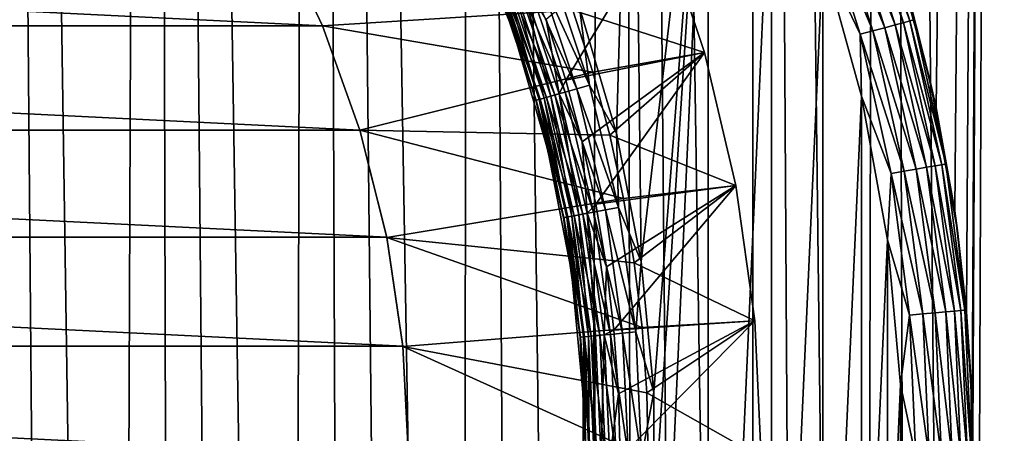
# Model space of a CAD drawing. Header units: metres. Extents: x -30 to 30, y -95 to 0.
# Tile 39 of 57: x 5.2 to 12.2, y -46.8 to -43.9. Entities that reach past the tile are written whole.
import ezdxf

# ---------------------------------------------------------------- set-up
doc = ezdxf.new("R2010")
doc.units = ezdxf.units.M
doc.layers.add('solid_122542', color=7, linetype='CONTINUOUS')

msp = doc.modelspace()

# ---------------------------------------------------------------- linework, layer by layer
at = {"layer": 'solid_122542'}
for points in [[(5.930503, -69.922119, 14.590807), (6.172322, -7, 14.489898), (4.988686, -7, 14.938963)], [(5.523729, -69.904449, 14.749607), (5.930503, -69.922119, 14.590807), (4.988686, -7, 14.938963)], [(5.117666, -69.900314, 14.895369), (5.523729, -69.904449, 14.749607), (4.988686, -7, 14.938963)], [(5.930503, -69.922119, 14.590807), (6.338662, -69.953957, 14.418179), (6.172322, -7, 14.489898)], [(7.160197, -70.061905, 14.028332), (7.320493, -7, 13.945159), (6.172322, -7, 14.489898)], [(6.748802, -70.00061, 14.230818), (7.160197, -70.061905, 14.028332), (6.172322, -7, 14.489898)], [(6.338662, -69.953957, 14.418179), (6.748802, -70.00061, 14.230818), (6.172322, -7, 14.489898)], [(7.160197, -70.061905, 14.028332), (7.571331, -70.137291, 13.810773), (7.320493, -7, 13.945159)], [(8.394917, -70.334229, 13.326209), (8.416615, -7, 13.312312), (7.320493, -7, 13.945159)], [(7.98275, -70.227737, 13.577121), (8.394917, -70.334229, 13.326209), (7.320493, -7, 13.945159)], [(7.571331, -70.137291, 13.810773), (7.98275, -70.227737, 13.577121), (7.320493, -7, 13.945159)], [(8.394917, -70.334229, 13.326209), (8.808243, -70.457664, 13.056698), (8.416615, -7, 13.312312)], [(9.22201, -70.597878, 12.767813), (9.462458, -7, 12.590337), (8.416615, -7, 13.312312)], [(8.808243, -70.457664, 13.056698), (9.22201, -70.597878, 12.767813), (8.416615, -7, 13.312312)], [(9.22201, -70.597878, 12.767813), (9.633485, -70.754005, 12.460276), (9.462458, -7, 12.590337)], [(10.438838, -71.11071, 11.793776), (10.443178, -7, 11.78981), (9.462458, -7, 12.590337)], [(10.039922, -70.925217, 12.135175), (10.438838, -71.11071, 11.793776), (9.462458, -7, 12.590337)], [(9.633485, -70.754005, 12.460276), (10.039922, -70.925217, 12.135175), (9.462458, -7, 12.590337)], [(10.438838, -71.11071, 11.793776), (10.830075, -71.310776, 11.435557), (10.443178, -7, 11.78981)], [(11.213313, -71.525681, 11.060022), (11.359247, -7, 10.909645), (10.443178, -7, 11.78981)], [(10.830075, -71.310776, 11.435557), (11.213313, -71.525681, 11.060022), (10.443178, -7, 11.78981)], [(11.213313, -71.525681, 11.060022), (11.58767, -71.755424, 10.667164), (11.359247, -7, 10.909645)], [(11.952314, -72, 10.256993), (12.199476, -7, 9.961647), (11.359247, -7, 10.909645)], [(11.58767, -71.755424, 10.667164), (11.952314, -72, 10.256993), (11.359247, -7, 10.909645)], [(11.740466, -44.51709, -10.49876), (11.553981, -43.762177, -10.703645), (12.199476, -7, -9.961647)], [(11.871938, -45.250408, -10.34986), (11.740466, -44.51709, -10.49876), (12.199476, -7, -9.961647)], [(11.954741, -45.965488, -10.254105), (11.871938, -45.250408, -10.34986), (12.199476, -7, -9.961647)], [(11.952313, -72, -10.256993), (11.997599, -47.324348, -10.203927), (12.199476, -7, -9.961647)], [(12.724573, -72, -9.281255), (11.952313, -72, -10.256993), (12.199476, -7, -9.961647)], [(11.952314, -72, 10.256993), (12.724576, -72, 9.28125), (12.199476, -7, 9.961647)], [(11.997039, -46.655647, -10.204585), (11.954741, -45.965488, -10.254105), (12.199476, -7, -9.961647)], [(11.997599, -47.324348, -10.203927), (11.997039, -46.655647, -10.204585), (12.199476, -7, -9.961647)], [(12.724573, -72, -9.281255), (12.199476, -7, -9.961647), (12.96187, -7, -8.946608)], [(12.724576, -72, 9.28125), (12.96187, -7, 8.946608), (12.199476, -7, 9.961647)], [(9.594055, -40.659794, -23), (9.474798, -44.700493, -23), (9.212224, -43.8074, -23)], [(9.594055, -40.659794, -23), (9.650209, -45.610111, -23), (9.474798, -44.700493, -23)], [(9.594055, -40.659794, -23), (10.125227, -41.54771, -23), (9.650209, -45.610111, -23)], [(10.125227, -41.54771, -23), (9.59406, -53.340199, -23), (9.738808, -47.463188, -23)], [(10.125227, -41.54771, -23), (10.125231, -52.452282, -23), (9.59406, -53.340199, -23)], [(10.125227, -41.54771, -23), (9.73881, -46.536846, -23), (9.650209, -45.610111, -23)], [(10.125227, -41.54771, -23), (9.738808, -47.463188, -23), (9.73881, -46.536846, -23)], [(10.125227, -41.54771, -23), (10.572568, -42.476128, -23), (10.125231, -52.452282, -23)], [(10.572568, -42.476128, -23), (10.572572, -51.523865, -23), (10.125231, -52.452282, -23)], [(10.572568, -42.476128, -23), (10.936529, -43.444809, -23), (10.572572, -51.523865, -23)], [(11.197025, -42.924618, -22.777948), (11.240511, -42.908787, -22.691433), (11.55431, -43.904034, -22.691433)], [(11.240511, -42.908787, -22.691433), (11.267283, -42.899044, -22.597546), (11.58183, -43.89666, -22.597546)], [(11.55431, -43.904034, -22.691433), (11.240511, -42.908787, -22.691433), (11.58183, -43.89666, -22.597546)], [(11.58183, -43.89666, -22.597546), (11.267283, -42.899044, -22.597546), (11.412678, -43.291798, -22.5)], [(10.985842, -43.00148, -22.962128), (11.067191, -42.97187, -22.915953), (11.376151, -43.951771, -22.915953)], [(11.067191, -42.97187, -22.915953), (11.138501, -42.945919, -22.853762), (11.449452, -43.932129, -22.853762)], [(11.376151, -43.951771, -22.915953), (11.067191, -42.97187, -22.915953), (11.449452, -43.932129, -22.853762)], [(11.138501, -42.945919, -22.853762), (11.197025, -42.924618, -22.777948), (11.50961, -43.916008, -22.777948)], [(11.449452, -43.932129, -22.853762), (11.138501, -42.945919, -22.853762), (11.50961, -43.916008, -22.777948)], [(11.50961, -43.916008, -22.777948), (11.197025, -42.924618, -22.777948), (11.55431, -43.904034, -22.691433)], [(10.897585, -43.033604, -22.990507), (10.985842, -43.00148, -22.962128), (11.292531, -43.974174, -22.962128)], [(11.20181, -43.998486, -22.990507), (10.936529, -43.444809, -23), (10.897585, -43.033604, -22.990507)], [(11.20181, -43.998486, -22.990507), (10.897585, -43.033604, -22.990507), (11.292531, -43.974174, -22.962128)], [(11.292531, -43.974174, -22.962128), (10.985842, -43.00148, -22.962128), (11.376151, -43.951771, -22.915953)], [(8.741258, -43.974621, -23.5), (8.741254, -43.974609, -24.211325), (8.414092, -43.157402, -24.211325)], [(8.632395, -43.655792, -24.297806), (8.414092, -43.157402, -24.211325), (8.741254, -43.974609, -24.211325)], [(8.414097, -43.157413, -23.5), (8.741258, -43.974621, -23.5), (8.414092, -43.157402, -24.211325)], [(8.634327, -43.655045, -23.402454), (8.741258, -43.974621, -23.5), (8.414097, -43.157413, -23.5)], [(-7.390248, -43.937325, -0.79), (-7.055893, -43.230175, -0.79), (7.390248, -43.937325, -0.79)], [(-7.055893, -43.230175, -0.79), (7.055893, -43.230175, -0.79), (7.390248, -43.937325, -0.79)], [(9.16589, -43.826389, -33), (7.390588, -43.93763, -33), (7.055521, -43.229729, -33)], [(7.055893, -43.230175, -0.79), (7.055521, -43.229729, -33), (7.390588, -43.93763, -33)], [(7.055893, -43.230175, -0.79), (7.390588, -43.93763, -33), (7.390248, -43.937325, -0.79)], [(8.977482, -43.89278, -24.644337), (9.115161, -44.323467, -24.644337), (9.790958, -43.206963, -25.221687)], [(9.115161, -44.323467, -24.644337), (10.099169, -44.126537, -25.221687), (9.790958, -43.206963, -25.221687)], [(10.099126, -44.126389, -32.200001), (9.16589, -43.826389, -33), (9.790884, -43.206772, -32.200001)], [(10.099126, -44.126389, -32.200001), (9.790884, -43.206772, -32.200001), (9.790958, -43.206963, -25.221687)], [(10.099126, -44.126389, -32.200001), (9.790958, -43.206963, -25.221687), (10.099169, -44.126537, -25.221687)], [(11.699135, -44.32975, -22.5), (11.412678, -43.291798, -22.5), (11.553981, -43.762177, -10.703645)], [(11.58183, -43.89666, -22.597546), (11.412678, -43.291798, -22.5), (11.699135, -44.32975, -22.5)], [(10.936529, -43.444809, -23), (10.936531, -50.555183, -23), (10.572572, -51.523865, -23)], [(10.936529, -43.444809, -23), (11.210788, -44.438084, -23), (10.936531, -50.555183, -23)], [(11.20181, -43.998486, -22.990507), (11.210788, -44.438084, -23), (10.936529, -43.444809, -23)], [(8.832882, -43.578125, -23.084047), (8.913607, -43.546852, -23.037872), (9.194199, -44.384026, -23.037872)], [(8.913607, -43.546852, -23.037872), (9.001184, -43.512924, -23.009493), (9.284534, -44.358322, -23.009493)], [(9.194199, -44.384026, -23.037872), (8.913607, -43.546852, -23.037872), (9.284534, -44.358322, -23.009493)], [(9.284534, -44.358322, -23.009493), (9.001184, -43.512924, -23.009493), (9.212224, -43.8074, -23)], [(8.734394, -43.616276, -24.532652), (8.687751, -43.634346, -24.461174), (8.961233, -44.45031, -24.461174)], [(8.704045, -43.628036, -23.222052), (8.76212, -43.605537, -23.146238), (9.037944, -44.428482, -23.146238)], [(8.791913, -43.593994, -24.594347), (8.734394, -43.616276, -24.532652), (9.009345, -44.436619, -24.532652)], [(9.009345, -44.436619, -24.532652), (8.734394, -43.616276, -24.532652), (8.961233, -44.45031, -24.461174)], [(8.76212, -43.605537, -23.146238), (8.832882, -43.578125, -23.084047), (9.110933, -44.407715, -23.084047)], [(9.037944, -44.428482, -23.146238), (8.76212, -43.605537, -23.146238), (9.110933, -44.407715, -23.084047)], [(9.068675, -44.419739, -24.594347), (8.977482, -43.89278, -24.644337), (8.791913, -43.593994, -24.594347)], [(9.068675, -44.419739, -24.594347), (8.791913, -43.593994, -24.594347), (9.009345, -44.436619, -24.532652)], [(9.110933, -44.407715, -23.084047), (8.832882, -43.578125, -23.084047), (9.194199, -44.384026, -23.037872)], [(8.653402, -43.647655, -24.38209), (8.632395, -43.655792, -24.297806), (8.904135, -44.466557, -24.297806)], [(8.904135, -44.466557, -24.297806), (8.632395, -43.655792, -24.297806), (8.741254, -43.974609, -24.211325)], [(8.634327, -43.655045, -23.402454), (8.660893, -43.644753, -23.308567), (8.933531, -44.458191, -23.308567)], [(8.906128, -44.465988, -23.402454), (8.741258, -43.974621, -23.5), (8.634327, -43.655045, -23.402454)], [(8.906128, -44.465988, -23.402454), (8.634327, -43.655045, -23.402454), (8.933531, -44.458191, -23.308567)], [(8.687751, -43.634346, -24.461174), (8.653402, -43.647655, -24.38209), (8.925804, -44.460388, -24.38209)], [(8.925804, -44.460388, -24.38209), (8.653402, -43.647655, -24.38209), (8.904135, -44.466557, -24.297806)], [(8.660893, -43.644753, -23.308567), (8.704045, -43.628036, -23.222052), (8.978041, -44.445526, -23.222052)], [(8.933531, -44.458191, -23.308567), (8.660893, -43.644753, -23.308567), (8.978041, -44.445526, -23.222052)], [(8.961233, -44.45031, -24.461174), (8.687751, -43.634346, -24.461174), (8.925804, -44.460388, -24.38209)], [(8.978041, -44.445526, -23.222052), (8.704045, -43.628036, -23.222052), (9.037944, -44.428482, -23.146238)], [(9.16589, -43.826389, -33), (9.3068, -44.26741, -33), (7.390588, -43.93763, -33)], [(10.099126, -44.126389, -32.200001), (9.3068, -44.26741, -33), (9.16589, -43.826389, -33)], [(9.284534, -44.358322, -23.009493), (9.212224, -43.8074, -23), (9.474798, -44.700493, -23)], [(11.699135, -44.32975, -22.5), (11.553981, -43.762177, -10.703645), (11.740466, -44.51709, -10.49876)], [(9.068675, -44.419739, -24.594347), (9.115161, -44.323467, -24.644337), (8.977482, -43.89278, -24.644337)], [(11.55431, -43.904034, -22.691433), (11.58183, -43.89666, -22.597546), (11.808231, -44.917889, -22.597546)], [(11.808231, -44.917889, -22.597546), (11.58183, -43.89666, -22.597546), (11.699135, -44.32975, -22.5)], [(-7.655542, -44.678989, -0.79), (-7.390248, -43.937325, -0.79), (7.655542, -44.678989, -0.79)], [(-7.390248, -43.937325, -0.79), (7.390248, -43.937325, -0.79), (7.655542, -44.678989, -0.79)], [(7.390248, -43.937325, -0.79), (7.390588, -43.93763, -33), (7.655364, -44.678352, -33)], [(7.390248, -43.937325, -0.79), (7.655364, -44.678352, -33), (7.655542, -44.678989, -0.79)], [(9.3068, -44.26741, -33), (7.655364, -44.678352, -33), (7.390588, -43.93763, -33)], [(11.292531, -43.974174, -22.962128), (11.376151, -43.951771, -22.915953), (11.598533, -44.954865, -22.915953)], [(11.376151, -43.951771, -22.915953), (11.449452, -43.932129, -22.853762), (11.673266, -44.941689, -22.853762)], [(11.598533, -44.954865, -22.915953), (11.376151, -43.951771, -22.915953), (11.673266, -44.941689, -22.853762)], [(11.449452, -43.932129, -22.853762), (11.50961, -43.916008, -22.777948), (11.734601, -44.930874, -22.777948)], [(11.673266, -44.941689, -22.853762), (11.449452, -43.932129, -22.853762), (11.734601, -44.930874, -22.777948)], [(11.50961, -43.916008, -22.777948), (11.55431, -43.904034, -22.691433), (11.780174, -44.922836, -22.691433)], [(11.734601, -44.930874, -22.777948), (11.50961, -43.916008, -22.777948), (11.780174, -44.922836, -22.691433)], [(11.780174, -44.922836, -22.691433), (11.55431, -43.904034, -22.691433), (11.808231, -44.917889, -22.597546)], [(8.989257, -44.819229, -23.5), (8.989254, -44.819218, -24.211325), (8.741254, -43.974609, -24.211325)], [(8.904135, -44.466557, -24.297806), (8.741254, -43.974609, -24.211325), (8.989254, -44.819218, -24.211325)], [(8.741258, -43.974621, -23.5), (8.989257, -44.819229, -23.5), (8.741254, -43.974609, -24.211325)], [(8.906128, -44.465988, -23.402454), (8.989257, -44.819229, -23.5), (8.741258, -43.974621, -23.5)], [(11.20181, -43.998486, -22.990507), (11.292531, -43.974174, -22.962128), (11.513277, -44.969898, -22.962128)], [(11.420783, -44.986206, -22.990507), (11.210788, -44.438084, -23), (11.20181, -43.998486, -22.990507)], [(11.420783, -44.986206, -22.990507), (11.20181, -43.998486, -22.990507), (11.513277, -44.969898, -22.962128)], [(11.513277, -44.969898, -22.962128), (11.292531, -43.974174, -22.962128), (11.598533, -44.954865, -22.915953)], [(9.115161, -44.323467, -24.644337), (9.232192, -44.760216, -24.644337), (10.099169, -44.126537, -25.221687)], [(9.232192, -44.760216, -24.644337), (9.328308, -45.202038, -24.644337), (10.099169, -44.126537, -25.221687)], [(10.099126, -44.126389, -32.200001), (9.426675, -44.714199, -33), (9.3068, -44.26741, -33)], [(9.328308, -45.202038, -24.644337), (10.321218, -45.070629, -25.221687), (10.099169, -44.126537, -25.221687)], [(10.321198, -45.070526, -32.200001), (9.426675, -44.714199, -33), (10.099126, -44.126389, -32.200001)], [(10.321198, -45.070526, -32.200001), (10.099126, -44.126389, -32.200001), (10.099169, -44.126537, -25.221687)], [(10.321198, -45.070526, -32.200001), (10.099169, -44.126537, -25.221687), (10.321218, -45.070629, -25.221687)], [(9.3068, -44.26741, -33), (9.426675, -44.714199, -33), (7.655364, -44.678352, -33)], [(9.068675, -44.419739, -24.594347), (9.232192, -44.760216, -24.644337), (9.115161, -44.323467, -24.644337)], [(9.110933, -44.407715, -23.084047), (9.194199, -44.384026, -23.037872), (9.39635, -45.243519, -23.037872)], [(9.194199, -44.384026, -23.037872), (9.284534, -44.358322, -23.009493), (9.488671, -45.226261, -23.009493)], [(9.39635, -45.243519, -23.037872), (9.194199, -44.384026, -23.037872), (9.488671, -45.226261, -23.009493)], [(9.488671, -45.226261, -23.009493), (9.284534, -44.358322, -23.009493), (9.474798, -44.700493, -23)], [(11.699135, -44.32975, -22.5), (11.740466, -44.51709, -10.49876), (11.871938, -45.250408, -10.34986)], [(11.891397, -45.389202, -22.5), (11.699135, -44.32975, -22.5), (11.871938, -45.250408, -10.34986)], [(11.808231, -44.917889, -22.597546), (11.699135, -44.32975, -22.5), (11.891397, -45.389202, -22.5)], [(8.961233, -44.45031, -24.461174), (8.925804, -44.460388, -24.38209), (9.122053, -45.294792, -24.38209)], [(8.933531, -44.458191, -23.308567), (8.978041, -44.445526, -23.222052), (9.175439, -45.284813, -23.222052)], [(9.009345, -44.436619, -24.532652), (8.961233, -44.45031, -24.461174), (9.158262, -45.288025, -24.461174)], [(9.158262, -45.288025, -24.461174), (8.961233, -44.45031, -24.461174), (9.122053, -45.294792, -24.38209)], [(8.978041, -44.445526, -23.222052), (9.037944, -44.428482, -23.146238), (9.236659, -45.273369, -23.146238)], [(9.175439, -45.284813, -23.222052), (8.978041, -44.445526, -23.222052), (9.236659, -45.273369, -23.146238)], [(9.068675, -44.419739, -24.594347), (9.009345, -44.436619, -24.532652), (9.207432, -45.278831, -24.532652)], [(9.207432, -45.278831, -24.532652), (9.009345, -44.436619, -24.532652), (9.158262, -45.288025, -24.461174)], [(9.037944, -44.428482, -23.146238), (9.110933, -44.407715, -23.084047), (9.311254, -45.259426, -23.084047)], [(9.236659, -45.273369, -23.146238), (9.037944, -44.428482, -23.146238), (9.311254, -45.259426, -23.084047)], [(9.268066, -45.267498, -24.594347), (9.232192, -44.760216, -24.644337), (9.068675, -44.419739, -24.594347)], [(9.268066, -45.267498, -24.594347), (9.068675, -44.419739, -24.594347), (9.207432, -45.278831, -24.532652)], [(9.311254, -45.259426, -23.084047), (9.110933, -44.407715, -23.084047), (9.39635, -45.243519, -23.037872)], [(11.210788, -44.438084, -23), (11.21079, -49.561909, -23), (10.936531, -50.555183, -23)], [(11.210788, -44.438084, -23), (11.395763, -45.456306, -23), (11.21079, -49.561909, -23)], [(11.420783, -44.986206, -22.990507), (11.395763, -45.456306, -23), (11.210788, -44.438084, -23)], [(8.925804, -44.460388, -24.38209), (8.904135, -44.466557, -24.297806), (9.099909, -45.298931, -24.297806)], [(9.099909, -45.298931, -24.297806), (8.904135, -44.466557, -24.297806), (8.989254, -44.819218, -24.211325)], [(8.906128, -44.465988, -23.402454), (8.933531, -44.458191, -23.308567), (9.129951, -45.293316, -23.308567)], [(9.101945, -45.298553, -23.402454), (8.989257, -44.819229, -23.5), (8.906128, -44.465988, -23.402454)], [(9.101945, -45.298553, -23.402454), (8.906128, -44.465988, -23.402454), (9.129951, -45.293316, -23.308567)], [(9.122053, -45.294792, -24.38209), (8.925804, -44.460388, -24.38209), (9.099909, -45.298931, -24.297806)], [(9.129951, -45.293316, -23.308567), (8.933531, -44.458191, -23.308567), (9.175439, -45.284813, -23.222052)], [(-7.845883, -45.437473, -0.79), (-7.655542, -44.678989, -0.79), (7.845883, -45.437473, -0.79)], [(-7.655542, -44.678989, -0.79), (7.655542, -44.678989, -0.79), (7.845883, -45.437473, -0.79)], [(9.524621, -45.163834, -33), (7.846127, -45.438534, -33), (7.655364, -44.678352, -33)], [(7.655542, -44.678989, -0.79), (7.655364, -44.678352, -33), (7.846127, -45.438534, -33)], [(9.426675, -44.714199, -33), (9.524621, -45.163834, -33), (7.655364, -44.678352, -33)], [(7.655542, -44.678989, -0.79), (7.846127, -45.438534, -33), (7.845883, -45.437473, -0.79)], [(10.321198, -45.070526, -32.200001), (9.524621, -45.163834, -33), (9.426675, -44.714199, -33)], [(9.488671, -45.226261, -23.009493), (9.474798, -44.700493, -23), (9.650209, -45.610111, -23)], [(9.268066, -45.267498, -24.594347), (9.328308, -45.202038, -24.644337), (9.232192, -44.760216, -24.644337)], [(9.155849, -45.68359, -23.5), (9.155847, -45.683575, -24.211325), (8.989254, -44.819218, -24.211325)], [(9.099909, -45.298931, -24.297806), (8.989254, -44.819218, -24.211325), (9.155847, -45.683575, -24.211325)], [(8.989257, -44.819229, -23.5), (9.155849, -45.68359, -23.5), (8.989254, -44.819218, -24.211325)], [(9.101945, -45.298553, -23.402454), (9.155849, -45.68359, -23.5), (8.989257, -44.819229, -23.5)], [(11.598533, -44.954865, -22.915953), (11.673266, -44.941689, -22.853762), (11.80824, -45.966911, -22.853762)], [(11.673266, -44.941689, -22.853762), (11.734601, -44.930874, -22.777948), (11.870283, -45.961483, -22.777948)], [(11.80824, -45.966911, -22.853762), (11.673266, -44.941689, -22.853762), (11.870283, -45.961483, -22.777948)], [(11.734601, -44.930874, -22.777948), (11.780174, -44.922836, -22.691433), (11.916384, -45.957451, -22.691433)], [(11.870283, -45.961483, -22.777948), (11.734601, -44.930874, -22.777948), (11.916384, -45.957451, -22.691433)], [(11.780174, -44.922836, -22.691433), (11.808231, -44.917889, -22.597546), (11.944766, -45.954967, -22.597546)], [(11.916384, -45.957451, -22.691433), (11.780174, -44.922836, -22.691433), (11.944766, -45.954967, -22.597546)], [(11.944766, -45.954967, -22.597546), (11.808231, -44.917889, -22.597546), (11.891397, -45.389202, -22.5)], [(11.552837, -45.989258, -22.990507), (11.395763, -45.456306, -23), (11.420783, -44.986206, -22.990507)], [(11.420783, -44.986206, -22.990507), (11.513277, -44.969898, -22.962128), (11.6464, -45.981071, -22.962128)], [(11.552837, -45.989258, -22.990507), (11.420783, -44.986206, -22.990507), (11.6464, -45.981071, -22.962128)], [(11.513277, -44.969898, -22.962128), (11.598533, -44.954865, -22.915953), (11.732642, -45.973526, -22.915953)], [(11.6464, -45.981071, -22.962128), (11.513277, -44.969898, -22.962128), (11.732642, -45.973526, -22.915953)], [(11.732642, -45.973526, -22.915953), (11.598533, -44.954865, -22.915953), (11.80824, -45.966911, -22.853762)], [(9.328308, -45.202038, -24.644337), (9.403294, -45.647938, -24.644337), (10.321218, -45.070629, -25.221687)], [(9.403294, -45.647938, -24.644337), (9.456976, -46.096897, -24.644337), (10.321218, -45.070629, -25.221687)], [(9.456976, -46.096897, -24.644337), (10.455209, -46.031181, -25.221687), (10.321218, -45.070629, -25.221687)], [(10.321198, -45.070526, -32.200001), (9.60089, -45.618404, -33), (9.524621, -45.163834, -33)], [(10.455204, -46.031128, -32.200001), (9.60089, -45.618404, -33), (10.321198, -45.070526, -32.200001)], [(10.455204, -46.031128, -32.200001), (10.321198, -45.070526, -32.200001), (10.321218, -45.070629, -25.221687)], [(10.455204, -46.031128, -32.200001), (10.321218, -45.070629, -25.221687), (10.455209, -46.031181, -25.221687)], [(9.524621, -45.163834, -33), (9.60089, -45.618404, -33), (7.846127, -45.438534, -33)], [(9.268066, -45.267498, -24.594347), (9.403294, -45.647938, -24.644337), (9.328308, -45.202038, -24.644337)], [(9.122053, -45.294792, -24.38209), (9.099909, -45.298931, -24.297806), (9.218044, -46.145821, -24.297806)], [(9.101945, -45.298553, -23.402454), (9.129951, -45.293316, -23.308567), (9.248476, -46.143002, -23.308567)], [(9.158262, -45.288025, -24.461174), (9.122053, -45.294792, -24.38209), (9.240478, -46.143745, -24.38209)], [(9.240478, -46.143745, -24.38209), (9.122053, -45.294792, -24.38209), (9.218044, -46.145821, -24.297806)], [(9.129951, -45.293316, -23.308567), (9.175439, -45.284813, -23.222052), (9.294556, -46.138733, -23.222052)], [(9.248476, -46.143002, -23.308567), (9.129951, -45.293316, -23.308567), (9.294556, -46.138733, -23.222052)], [(9.207432, -45.278831, -24.532652), (9.158262, -45.288025, -24.461174), (9.277156, -46.140347, -24.461174)], [(9.277156, -46.140347, -24.461174), (9.158262, -45.288025, -24.461174), (9.240478, -46.143745, -24.38209)], [(9.175439, -45.284813, -23.222052), (9.236659, -45.273369, -23.146238), (9.35657, -46.132984, -23.146238)], [(9.294556, -46.138733, -23.222052), (9.175439, -45.284813, -23.222052), (9.35657, -46.132984, -23.146238)], [(9.268066, -45.267498, -24.594347), (9.207432, -45.278831, -24.532652), (9.326964, -46.135731, -24.532652)], [(9.326964, -46.135731, -24.532652), (9.207432, -45.278831, -24.532652), (9.277156, -46.140347, -24.461174)], [(9.236659, -45.273369, -23.146238), (9.311254, -45.259426, -23.084047), (9.432134, -46.125984, -23.084047)], [(9.35657, -46.132984, -23.146238), (9.236659, -45.273369, -23.146238), (9.432134, -46.125984, -23.084047)], [(9.388386, -46.130039, -24.594347), (9.403294, -45.647938, -24.644337), (9.268066, -45.267498, -24.594347)], [(9.388386, -46.130039, -24.594347), (9.268066, -45.267498, -24.594347), (9.326964, -46.135731, -24.532652)], [(9.311254, -45.259426, -23.084047), (9.39635, -45.243519, -23.037872), (9.518334, -46.117996, -23.037872)], [(9.432134, -46.125984, -23.084047), (9.311254, -45.259426, -23.084047), (9.518334, -46.117996, -23.037872)], [(9.39635, -45.243519, -23.037872), (9.488671, -45.226261, -23.009493), (9.611855, -46.109329, -23.009493)], [(9.518334, -46.117996, -23.037872), (9.39635, -45.243519, -23.037872), (9.611855, -46.109329, -23.009493)], [(9.611855, -46.109329, -23.009493), (9.488671, -45.226261, -23.009493), (9.650209, -45.610111, -23)], [(11.891397, -45.389202, -22.5), (11.871938, -45.250408, -10.34986), (11.954741, -45.965488, -10.254105)], [(9.218044, -46.145821, -24.297806), (9.099909, -45.298931, -24.297806), (9.155847, -45.683575, -24.211325)], [(9.220107, -46.14563, -23.402454), (9.155849, -45.68359, -23.5), (9.101945, -45.298553, -23.402454)], [(9.220107, -46.14563, -23.402454), (9.101945, -45.298553, -23.402454), (9.248476, -46.143002, -23.308567)], [(11.987917, -46.46162, -22.5), (11.891397, -45.389202, -22.5), (11.954741, -45.965488, -10.254105)], [(11.944766, -45.954967, -22.597546), (11.891397, -45.389202, -22.5), (11.987917, -46.46162, -22.5)], [(-7.960371, -46.210194, -0.79), (-7.845883, -45.437473, -0.79), (7.960371, -46.210194, -0.79)], [(-7.845883, -45.437473, -0.79), (7.845883, -45.437473, -0.79), (7.960371, -46.210194, -0.79)], [(7.845883, -45.437473, -0.79), (7.846127, -45.438534, -33), (7.960636, -46.211281, -33)], [(7.845883, -45.437473, -0.79), (7.960636, -46.211281, -33), (7.960371, -46.210194, -0.79)], [(9.655746, -46.07803, -33), (7.960636, -46.211281, -33), (7.846127, -45.438534, -33)], [(9.60089, -45.618404, -33), (9.655746, -46.07803, -33), (7.846127, -45.438534, -33)], [(11.395763, -45.456306, -23), (11.395764, -48.543686, -23), (11.21079, -49.561909, -23)], [(11.395763, -45.456306, -23), (11.488169, -46.482536, -23), (11.395764, -48.543686, -23)], [(11.552837, -45.989258, -22.990507), (11.488169, -46.482536, -23), (11.395763, -45.456306, -23)], [(10.455204, -46.031128, -32.200001), (9.655746, -46.07803, -33), (9.60089, -45.618404, -33)], [(9.611855, -46.109329, -23.009493), (9.650209, -45.610111, -23), (9.73881, -46.536846, -23)], [(9.239523, -46.559868, -23.5), (9.239522, -46.559853, -24.211325), (9.155847, -45.683575, -24.211325)], [(9.218044, -46.145821, -24.297806), (9.155847, -45.683575, -24.211325), (9.239522, -46.559853, -24.211325)], [(9.155849, -45.68359, -23.5), (9.239523, -46.559868, -23.5), (9.155847, -45.683575, -24.211325)], [(9.220107, -46.14563, -23.402454), (9.239523, -46.559868, -23.5), (9.155849, -45.68359, -23.5)], [(9.388386, -46.130039, -24.594347), (9.456976, -46.096897, -24.644337), (9.403294, -45.647938, -24.644337)], [(11.596968, -47, -22.990507), (11.488169, -46.482536, -23), (11.552837, -45.989258, -22.990507)], [(11.552837, -45.989258, -22.990507), (11.6464, -45.981071, -22.962128), (11.690888, -47, -22.962128)], [(11.596968, -47, -22.990507), (11.552837, -45.989258, -22.990507), (11.690888, -47, -22.962128)], [(11.6464, -45.981071, -22.962128), (11.732642, -45.973526, -22.915953), (11.777458, -47, -22.915953)], [(11.690888, -47, -22.962128), (11.6464, -45.981071, -22.962128), (11.777458, -47, -22.915953)], [(11.732642, -45.973526, -22.915953), (11.80824, -45.966911, -22.853762), (11.853345, -47, -22.853762)], [(11.777458, -47, -22.915953), (11.732642, -45.973526, -22.915953), (11.853345, -47, -22.853762)], [(11.80824, -45.966911, -22.853762), (11.870283, -45.961483, -22.777948), (11.915626, -47, -22.777948)], [(11.853345, -47, -22.853762), (11.80824, -45.966911, -22.853762), (11.915626, -47, -22.777948)], [(11.870283, -45.961483, -22.777948), (11.916384, -45.957451, -22.691433), (11.961903, -47, -22.691433)], [(11.915626, -47, -22.777948), (11.870283, -45.961483, -22.777948), (11.961903, -47, -22.691433)], [(11.916384, -45.957451, -22.691433), (11.944766, -45.954967, -22.597546), (11.990393, -47, -22.597546)], [(11.961903, -47, -22.691433), (11.916384, -45.957451, -22.691433), (11.990393, -47, -22.597546)], [(11.990393, -47, -22.597546), (11.944766, -45.954967, -22.597546), (11.987917, -46.46162, -22.5)], [(11.987917, -46.46162, -22.5), (11.954741, -45.965488, -10.254105), (11.997039, -46.655647, -10.204585)], [(9.456976, -46.096897, -24.644337), (9.489237, -46.547901, -24.644337), (10.455209, -46.031181, -25.221687)], [(9.489237, -46.547901, -24.644337), (9.5, -46.999931, -24.644337), (10.455209, -46.031181, -25.221687)], [(9.5, -46.999931, -24.644337), (10.5, -47, -25.221687), (10.455209, -46.031181, -25.221687)], [(10.455204, -46.031128, -32.200001), (9.688886, -46.5396, -33), (9.655746, -46.07803, -33)], [(10.5, -47, -32.200001), (9.688886, -46.5396, -33), (10.455204, -46.031128, -32.200001)], [(10.455204, -46.031128, -32.200001), (10.455209, -46.031181, -25.221687), (10.5, -47, -25.221687)], [(10.5, -47, -32.200001), (10.455204, -46.031128, -32.200001), (10.5, -47, -25.221687)], [(9.655746, -46.07803, -33), (9.688886, -46.5396, -33), (7.960636, -46.211281, -33)], [(9.388386, -46.130039, -24.594347), (9.326964, -46.135731, -24.532652), (9.366921, -47, -24.532652)], [(9.35657, -46.132984, -23.146238), (9.432134, -46.125984, -23.084047), (9.472542, -47, -23.084047)], [(9.428606, -47, -24.594347), (9.388386, -46.130039, -24.594347), (9.366921, -47, -24.532652)], [(9.388386, -46.130039, -24.594347), (9.489237, -46.547901, -24.644337), (9.456976, -46.096897, -24.644337)], [(9.428606, -47, -24.594347), (9.489237, -46.547901, -24.644337), (9.388386, -46.130039, -24.594347)], [(9.432134, -46.125984, -23.084047), (9.518334, -46.117996, -23.037872), (9.559112, -47, -23.037872)], [(9.472542, -47, -23.084047), (9.432134, -46.125984, -23.084047), (9.559112, -47, -23.037872)], [(9.518334, -46.117996, -23.037872), (9.611855, -46.109329, -23.009493), (9.653032, -47, -23.009493)], [(9.559112, -47, -23.037872), (9.518334, -46.117996, -23.037872), (9.653032, -47, -23.009493)], [(9.653032, -47, -23.009493), (9.611855, -46.109329, -23.009493), (9.73881, -46.536846, -23)], [(9.240478, -46.143745, -24.38209), (9.218044, -46.145821, -24.297806), (9.257536, -47, -24.297806)], [(9.257536, -47, -24.297806), (9.218044, -46.145821, -24.297806), (9.239522, -46.559853, -24.211325)], [(9.220107, -46.14563, -23.402454), (9.248476, -46.143002, -23.308567), (9.288097, -47, -23.308567)], [(9.259607, -47, -23.402454), (9.239523, -46.559868, -23.5), (9.220107, -46.14563, -23.402454)], [(9.259607, -47, -23.402454), (9.220107, -46.14563, -23.402454), (9.288097, -47, -23.308567)], [(9.277156, -46.140347, -24.461174), (9.240478, -46.143745, -24.38209), (9.280065, -47, -24.38209)], [(9.280065, -47, -24.38209), (9.240478, -46.143745, -24.38209), (9.257536, -47, -24.297806)], [(9.248476, -46.143002, -23.308567), (9.294556, -46.138733, -23.222052), (9.334374, -47, -23.222052)], [(9.288097, -47, -23.308567), (9.248476, -46.143002, -23.308567), (9.334374, -47, -23.222052)], [(9.326964, -46.135731, -24.532652), (9.277156, -46.140347, -24.461174), (9.3169, -47, -24.461174)], [(9.3169, -47, -24.461174), (9.277156, -46.140347, -24.461174), (9.280065, -47, -24.38209)], [(9.294556, -46.138733, -23.222052), (9.35657, -46.132984, -23.146238), (9.396655, -47, -23.146238)], [(9.334374, -47, -23.222052), (9.294556, -46.138733, -23.222052), (9.396655, -47, -23.146238)], [(9.366921, -47, -24.532652), (9.326964, -46.135731, -24.532652), (9.3169, -47, -24.461174)], [(9.396655, -47, -23.146238), (9.35657, -46.132984, -23.146238), (9.472542, -47, -23.084047)], [(-7.960371, -46.210194, -0.79), (8, -47, -0.79), (-8, -47, -0.79)], [(-7.960371, -46.210194, -0.79), (7.960371, -46.210194, -0.79), (8, -47, -0.79)], [(7.960371, -46.210194, -0.79), (7.960636, -46.211281, -33), (8, -47, -33)], [(7.960371, -46.210194, -0.79), (8, -47, -33), (8, -47, -0.79)], [(9.7, -47, -33), (8, -47, -33), (7.960636, -46.211281, -33)], [(9.688886, -46.5396, -33), (9.7, -47, -33), (7.960636, -46.211281, -33)], [(11.987917, -46.46162, -22.5), (11.997039, -46.655647, -10.204585), (11.997599, -47.324348, -10.203927)], [(11.987917, -47.53838, -22.5), (11.987917, -46.46162, -22.5), (11.997599, -47.324348, -10.203927)], [(11.990393, -47, -22.597546), (11.987917, -46.46162, -22.5), (11.987917, -47.53838, -22.5)], [(9.428606, -47, -24.594347), (9.5, -46.999931, -24.644337), (9.489237, -46.547901, -24.644337)], [(9.653032, -47, -23.009493), (9.73881, -46.536846, -23), (9.738808, -47.463188, -23)], [(10.5, -47, -32.200001), (9.7, -47, -33), (9.688886, -46.5396, -33)], [(11.488169, -46.482536, -23), (11.488169, -47.517456, -23), (11.395764, -48.543686, -23)], [(11.596968, -47, -22.990507), (11.488169, -47.517456, -23), (11.488169, -46.482536, -23)], [(9.239523, -47.440132, -23.5), (9.239524, -47.440117, -24.211325), (9.239522, -46.559853, -24.211325)], [(9.257536, -47, -24.297806), (9.239522, -46.559853, -24.211325), (9.239524, -47.440117, -24.211325)], [(9.239523, -46.559868, -23.5), (9.239523, -47.440132, -23.5), (9.239522, -46.559853, -24.211325)], [(9.259607, -47, -23.402454), (9.239523, -47.440132, -23.5), (9.239523, -46.559868, -23.5)]]:
    msp.add_3dface(points, dxfattribs=at)

doc.saveas('drawing.dxf')
